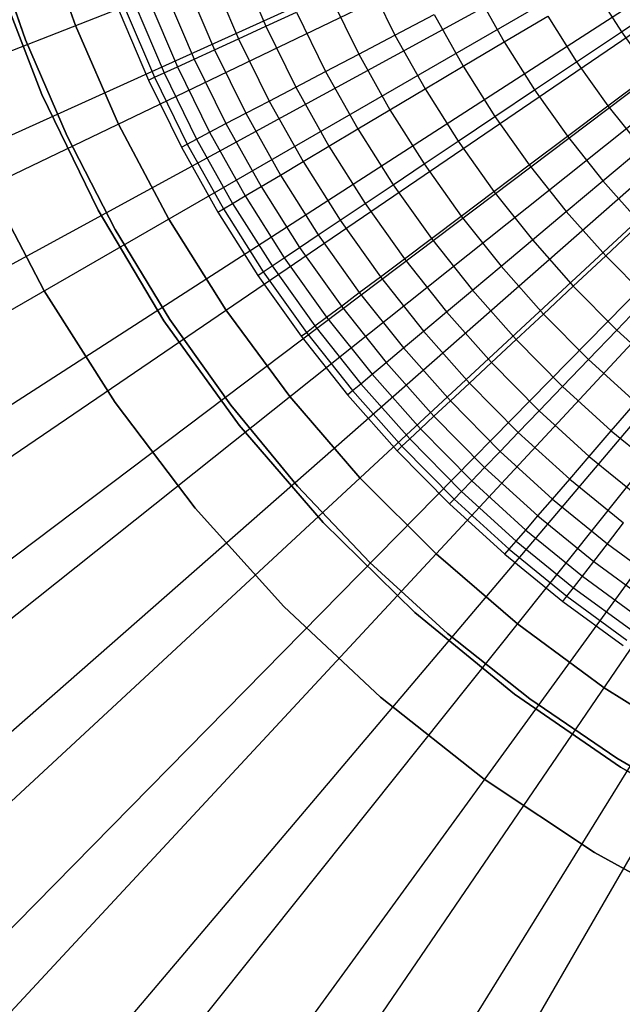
# Model space of a CAD drawing. Extents: x 0.1 to 20.1, y -10 to 10.
# Tile 8 of 127: x 7.7 to 8.7, y -2.6 to -0.9. Entities that reach past the tile are written whole.
import ezdxf

# ---------------------------------------------------------------- set-up
doc = ezdxf.new("R2010")
doc.units = 0
doc.header["$LTSCALE"] = 2.54
doc.layers.get('0').update_dxf_attribs({"linetype": 'CONTINUOUS'})

# ---------------------------------------------------------------- blocks, each defined once
blk = doc.blocks.new('DROPS_COLOR_E_STL')
at = {"color": 0}
for p, q in [((0.8822, -3.6177, 1.7), (9.301, -0.3136, 14.6161)), ((0.8822, -3.6177, 1.7), (9.301, -0.3136, 14.6161)), ((9.2801, -0.3711, 14.6961), (0.9898, -4.1236, 1.7)), ((9.2801, -0.3711, 14.6961), (0.9898, -4.1236, 1.7)), ((1.1783, -4.2965, 1.7), (9.3266, -0.3724, 14.6161)), ((1.1783, -4.2965, 1.7), (9.3266, -0.3724, 14.6161)), ((9.3097, -0.4307, 14.6961), (1.3192, -4.7851, 1.7)), ((9.3097, -0.4307, 14.6961), (1.3192, -4.7851, 1.7)), ((1.5243, -4.9512, 1.7), (9.3566, -0.4292, 14.6161)), ((1.5243, -4.9512, 1.7), (9.3566, -0.4292, 14.6161)), ((9.3437, -0.4878, 14.6961), (1.6966, -5.4205, 1.7)), ((9.3437, -0.4878, 14.6961), (1.6966, -5.4205, 1.7)), ((1.9183, -5.5782, 1.7), (9.3908, -0.4835, 14.6161)), ((1.9183, -5.5782, 1.7), (9.3908, -0.4835, 14.6161)), ((9.3818, -0.5424, 14.6961), (2.1198, -6.0263, 1.7)), ((9.3818, -0.5424, 14.6961), (2.1198, -6.0263, 1.7)), ((2.358, -6.174, 1.7), (9.4289, -0.5352, 14.6161)), ((2.358, -6.174, 1.7), (9.4289, -0.5352, 14.6161)), ((9.4238, -0.5939, 14.6961), (2.5867, -6.5992, 1.7)), ((9.4238, -0.5939, 14.6961), (2.5867, -6.5992, 1.7)), ((2.8411, -6.7353, 1.7), (9.4708, -0.5838, 14.6161)), ((2.8411, -6.7353, 1.7), (9.4708, -0.5838, 14.6161)), ((3.3647, -7.2589, 1.7), (9.5162, -0.6292, 14.6161)), ((3.3647, -7.2589, 1.7), (9.5162, -0.6292, 14.6161)), ((9.4695, -0.6422, 14.6961), (3.0946, -7.1361, 1.7)), ((9.4695, -0.6422, 14.6961), (3.0946, -7.1361, 1.7)), ((3.926, -7.742, 1.7), (9.5648, -0.6711, 14.6161)), ((3.926, -7.742, 1.7), (9.5648, -0.6711, 14.6161)), ((9.5187, -0.6871, 14.6961), (3.6407, -7.634, 1.7)), ((9.5187, -0.6871, 14.6961), (3.6407, -7.634, 1.7)), ((4.5218, -8.1817, 1.7), (9.6165, -0.7092, 14.6161)), ((4.5218, -8.1817, 1.7), (9.6165, -0.7092, 14.6161)), ((9.571, -0.7281, 14.6961), (4.2221, -8.0902, 1.7)), ((9.571, -0.7281, 14.6961), (4.2221, -8.0902, 1.7)), ((5.1488, -8.5757, 1.7), (9.6708, -0.7434, 14.6161)), ((5.1488, -8.5757, 1.7), (9.6708, -0.7434, 14.6161)), ((7.7111, -0.7369, 6.6383), (7.7728, -0.9134, 6.6383)), ((7.7728, -0.9134, 6.7413), (7.7111, -0.7369, 6.7413)), ((7.7111, -0.7369, 6.6383), (7.7728, -0.9134, 6.6383)), ((7.7728, -0.9134, 6.7413), (7.7111, -0.7369, 6.7413)), ((9.6262, -0.7652, 14.6961), (4.8357, -8.5022, 1.7)), ((9.6262, -0.7652, 14.6961), (4.8357, -8.5022, 1.7)), ((7.6257, -0.7655, 164.4), (7.6859, -0.9381, 164.4)), ((7.6859, -0.9381, 164.3), (7.6257, -0.7655, 164.3)), ((7.6257, -0.7655, 164.4), (7.6859, -0.9381, 164.4)), ((7.6859, -0.9381, 164.3), (7.6257, -0.7655, 164.3)), ((8.0575, -0.8061, 7.6948), (8.1037, -0.9146, 7.6948)), ((8.0575, -0.8061, 7.6948), (8.1037, -0.9146, 7.6948)), ((7.7143, -1.0336, 171.7), (7.6343, -0.8247, 171.7)), ((7.6343, -0.8247, 164.1), (7.7143, -1.0336, 164.1)), ((7.6343, -0.8247, 164.1), (7.7143, -1.0336, 164.1)), ((7.7143, -1.0336, 171.7), (7.6343, -0.8247, 171.7)), ((8.0089, -0.8253, 7.5642), (8.0562, -0.9364, 7.5642)), ((8.0089, -0.8253, 7.5642), (8.0562, -0.9364, 7.5642)), ((8.2808, -0.8335, 8.0687), (8.3281, -0.93, 8.0687)), ((8.2808, -0.8335, 8.0687), (8.3281, -0.93, 8.0687)), ((7.9301, -0.8564, 7.2961), (7.9792, -0.9717, 7.2961)), ((7.9301, -0.8564, 7.2961), (7.9792, -0.9717, 7.2961)), ((7.9664, -0.8421, 7.4312), (8.0147, -0.9554, 7.4312)), ((7.9664, -0.8421, 7.4312), (8.0147, -0.9554, 7.4312)), ((8.4696, -0.8557, 8.3), (8.5179, -0.942, 8.3)), ((8.4696, -0.8557, 8.3), (8.5179, -0.942, 8.3)), ((8.6743, -0.8488, 8.5144), (8.7219, -0.9241, 8.5144)), ((8.6743, -0.8488, 8.5144), (8.7219, -0.9241, 8.5144)), ((7.9001, -0.8683, 7.1592), (7.9499, -0.9851, 7.1592)), ((7.9001, -0.8683, 7.1592), (7.9499, -0.9851, 7.1592)), ((8.2161, -0.8631, 7.9473), (8.2652, -0.963, 7.9473)), ((8.2161, -0.8631, 7.9473), (8.2652, -0.963, 7.9473)), ((8.7219, -0.9241, 8.5144), (8.804, -0.8691, 8.6145)), ((8.7219, -0.9241, 8.5144), (8.804, -0.8691, 8.6145)), ((7.8485, -0.8886, 6.7413), (7.8995, -1.0082, 6.7413)), ((7.8485, -0.8886, 6.7413), (7.8995, -1.0082, 6.7413)), ((7.8593, -0.8844, 6.8814), (7.91, -1.0034, 6.8814)), ((7.8593, -0.8844, 6.8814), (7.91, -1.0034, 6.8814)), ((7.8765, -0.8776, 7.0208), (7.9268, -0.9957, 7.0208)), ((7.8765, -0.8776, 7.0208), (7.9268, -0.9957, 7.0208)), ((8.1037, -0.9146, 7.6948), (8.1571, -0.8902, 7.8226)), ((8.1037, -0.9146, 7.6948), (8.1571, -0.8902, 7.8226)), ((8.1571, -0.8902, 7.8226), (8.2076, -0.9932, 7.8226)), ((8.1571, -0.8902, 7.8226), (8.2076, -0.9932, 7.8226)), ((8.3281, -0.93, 8.0687), (8.3963, -0.8942, 8.1863)), ((8.3281, -0.93, 8.0687), (8.3963, -0.8942, 8.1863)), ((8.3963, -0.8942, 8.1863), (8.4468, -0.9843, 8.1863)), ((8.3963, -0.8942, 8.1863), (8.4468, -0.9843, 8.1863)), ((8.5179, -0.942, 8.3), (8.5938, -0.8968, 8.4095)), ((8.5179, -0.942, 8.3), (8.5938, -0.8968, 8.4095)), ((8.5938, -0.8968, 8.4095), (8.6441, -0.9763, 8.4095)), ((8.5938, -0.8968, 8.4095), (8.6441, -0.9763, 8.4095)), ((7.7728, -0.9134, 6.6383), (7.7728, -0.9134, 6.7413)), ((7.7728, -0.9134, 6.6383), (7.8476, -1.0847, 6.6383)), ((7.8476, -1.0847, 6.7413), (7.7728, -0.9134, 6.7413)), ((7.7728, -0.9134, 6.6383), (7.7728, -0.9134, 6.7413)), ((7.7728, -0.9134, 6.6383), (7.8476, -1.0847, 6.6383)), ((7.8476, -1.0847, 6.7413), (7.7728, -0.9134, 6.7413)), ((8.0562, -0.9364, 7.5642), (8.1037, -0.9146, 7.6948)), ((8.0562, -0.9364, 7.5642), (8.1037, -0.9146, 7.6948)), ((8.1037, -0.9146, 7.6948), (8.1557, -1.0205, 7.6948)), ((8.1037, -0.9146, 7.6948), (8.1557, -1.0205, 7.6948)), ((8.6441, -0.9763, 8.4095), (8.7219, -0.9241, 8.5144)), ((8.6441, -0.9763, 8.4095), (8.7219, -0.9241, 8.5144)), ((8.7219, -0.9241, 8.5144), (8.7735, -0.9968, 8.5144)), ((8.7219, -0.9241, 8.5144), (8.7735, -0.9968, 8.5144)), ((7.6859, -0.9381, 164.4), (7.7581, -1.1061, 164.4)), ((7.7581, -1.1061, 164.3), (7.6859, -0.9381, 164.3)), ((7.6859, -0.9381, 164.4), (7.7581, -1.1061, 164.4)), ((7.6859, -0.9381, 164.4), (7.6859, -0.9381, 164.3)), ((7.7581, -1.1061, 164.3), (7.6859, -0.9381, 164.3)), ((7.6859, -0.9381, 164.4), (7.6859, -0.9381, 164.3)), ((8.0147, -0.9554, 7.4312), (8.0562, -0.9364, 7.5642)), ((8.0147, -0.9554, 7.4312), (8.0562, -0.9364, 7.5642)), ((8.0562, -0.9364, 7.5642), (8.1094, -1.0447, 7.5642)), ((8.0562, -0.9364, 7.5642), (8.1094, -1.0447, 7.5642)), ((8.2652, -0.963, 7.9473), (8.3281, -0.93, 8.0687)), ((8.2652, -0.963, 7.9473), (8.3281, -0.93, 8.0687)), ((8.3281, -0.93, 8.0687), (8.3806, -1.0237, 8.0687)), ((8.3281, -0.93, 8.0687), (8.3806, -1.0237, 8.0687)), ((8.4468, -0.9843, 8.1863), (8.5179, -0.942, 8.3)), ((8.4468, -0.9843, 8.1863), (8.5179, -0.942, 8.3)), ((8.5179, -0.942, 8.3), (8.5708, -1.0255, 8.3)), ((8.5179, -0.942, 8.3), (8.5708, -1.0255, 8.3)), ((7.9792, -0.9717, 7.2961), (8.0147, -0.9554, 7.4312)), ((7.9792, -0.9717, 7.2961), (8.0147, -0.9554, 7.4312)), ((8.0147, -0.9554, 7.4312), (8.069, -1.066, 7.4312)), ((8.0147, -0.9554, 7.4312), (8.069, -1.066, 7.4312)), ((7.9499, -0.9851, 7.1592), (7.9792, -0.9717, 7.2961)), ((7.9499, -0.9851, 7.1592), (7.9792, -0.9717, 7.2961)), ((7.9792, -0.9717, 7.2961), (8.0344, -1.0841, 7.2961)), ((7.9792, -0.9717, 7.2961), (8.0344, -1.0841, 7.2961)), ((8.2076, -0.9932, 7.8226), (8.2652, -0.963, 7.9473)), ((8.2076, -0.9932, 7.8226), (8.2652, -0.963, 7.9473)), ((8.2652, -0.963, 7.9473), (8.3195, -1.0601, 7.9473)), ((8.2652, -0.963, 7.9473), (8.3195, -1.0601, 7.9473)), ((8.5708, -1.0255, 8.3), (8.6441, -0.9763, 8.4095)), ((8.5708, -1.0255, 8.3), (8.6441, -0.9763, 8.4095)), ((8.6441, -0.9763, 8.4095), (8.6986, -1.053, 8.4095)), ((8.6441, -0.9763, 8.4095), (8.6986, -1.053, 8.4095)), ((7.9268, -0.9957, 7.0208), (7.9499, -0.9851, 7.1592)), ((7.9268, -0.9957, 7.0208), (7.9499, -0.9851, 7.1592)), ((7.9499, -0.9851, 7.1592), (8.0058, -1.0991, 7.1592)), ((7.9499, -0.9851, 7.1592), (8.0058, -1.0991, 7.1592)), ((8.1557, -1.0205, 7.6948), (8.2076, -0.9932, 7.8226)), ((8.1557, -1.0205, 7.6948), (8.2076, -0.9932, 7.8226)), ((8.2076, -0.9932, 7.8226), (8.2637, -1.0933, 7.8226)), ((8.2076, -0.9932, 7.8226), (8.2637, -1.0933, 7.8226)), ((8.3806, -1.0237, 8.0687), (8.4468, -0.9843, 8.1863)), ((8.3806, -1.0237, 8.0687), (8.4468, -0.9843, 8.1863)), ((8.4468, -0.9843, 8.1863), (8.502, -1.0716, 8.1863)), ((8.4468, -0.9843, 8.1863), (8.502, -1.0716, 8.1863)), ((7.8995, -1.0082, 6.7413), (7.91, -1.0034, 6.8814)), ((7.8995, -1.0082, 6.7413), (7.91, -1.0034, 6.8814)), ((7.8995, -1.0082, 6.7413), (7.9568, -1.1249, 6.7413)), ((7.8995, -1.0082, 6.7413), (7.9568, -1.1249, 6.7413)), ((7.91, -1.0034, 6.8814), (7.9268, -0.9957, 7.0208)), ((7.91, -1.0034, 6.8814), (7.9268, -0.9957, 7.0208)), ((7.91, -1.0034, 6.8814), (7.967, -1.1195, 6.8814)), ((7.91, -1.0034, 6.8814), (7.967, -1.1195, 6.8814)), ((7.9268, -0.9957, 7.0208), (7.9833, -1.1109, 7.0208)), ((7.9268, -0.9957, 7.0208), (7.9833, -1.1109, 7.0208)), ((8.6986, -1.053, 8.4095), (8.7735, -0.9968, 8.5144)), ((8.6986, -1.053, 8.4095), (8.7735, -0.9968, 8.5144)), ((8.1094, -1.0447, 7.5642), (8.1557, -1.0205, 7.6948)), ((8.1094, -1.0447, 7.5642), (8.1557, -1.0205, 7.6948)), ((8.1557, -1.0205, 7.6948), (8.2133, -1.1233, 7.6948)), ((8.1557, -1.0205, 7.6948), (8.2133, -1.1233, 7.6948)), ((8.3195, -1.0601, 7.9473), (8.3806, -1.0237, 8.0687)), ((8.3195, -1.0601, 7.9473), (8.3806, -1.0237, 8.0687)), ((8.3806, -1.0237, 8.0687), (8.438, -1.1145, 8.0687)), ((8.3806, -1.0237, 8.0687), (8.438, -1.1145, 8.0687)), ((8.502, -1.0716, 8.1863), (8.5708, -1.0255, 8.3)), ((8.502, -1.0716, 8.1863), (8.5708, -1.0255, 8.3)), ((8.5708, -1.0255, 8.3), (8.628, -1.1061, 8.3)), ((8.5708, -1.0255, 8.3), (8.628, -1.1061, 8.3)), ((7.812, -1.2349, 171.7), (7.7143, -1.0336, 171.7)), ((7.7143, -1.0336, 164.1), (7.812, -1.2349, 164.1)), ((7.7143, -1.0336, 164.1), (7.812, -1.2349, 164.1)), ((7.7143, -1.0336, 164.1), (7.7143, -1.0336, 171.7)), ((7.812, -1.2349, 171.7), (7.7143, -1.0336, 171.7)), ((7.7143, -1.0336, 164.1), (7.7143, -1.0336, 171.7)), ((8.069, -1.066, 7.4312), (8.1094, -1.0447, 7.5642)), ((8.069, -1.066, 7.4312), (8.1094, -1.0447, 7.5642)), ((8.1094, -1.0447, 7.5642), (8.1684, -1.1501, 7.5642)), ((8.1094, -1.0447, 7.5642), (8.1684, -1.1501, 7.5642)), ((8.2637, -1.0933, 7.8226), (8.3195, -1.0601, 7.9473)), ((8.2637, -1.0933, 7.8226), (8.3195, -1.0601, 7.9473)), ((8.3195, -1.0601, 7.9473), (8.379, -1.1541, 7.9473)), ((8.3195, -1.0601, 7.9473), (8.379, -1.1541, 7.9473)), ((8.628, -1.1061, 8.3), (8.6986, -1.053, 8.4095)), ((8.628, -1.1061, 8.3), (8.6986, -1.053, 8.4095)), ((8.6986, -1.053, 8.4095), (8.7572, -1.1268, 8.4095)), ((8.6986, -1.053, 8.4095), (8.7572, -1.1268, 8.4095)), ((8.0344, -1.0841, 7.2961), (8.069, -1.066, 7.4312)), ((8.0344, -1.0841, 7.2961), (8.069, -1.066, 7.4312)), ((8.069, -1.066, 7.4312), (8.1291, -1.1735, 7.4312)), ((8.069, -1.066, 7.4312), (8.1291, -1.1735, 7.4312)), ((8.438, -1.1145, 8.0687), (8.502, -1.0716, 8.1863)), ((8.438, -1.1145, 8.0687), (8.502, -1.0716, 8.1863)), ((8.502, -1.0716, 8.1863), (8.5618, -1.1559, 8.1863)), ((8.502, -1.0716, 8.1863), (8.5618, -1.1559, 8.1863)), ((7.8476, -1.0847, 6.6383), (7.8476, -1.0847, 6.7413)), ((7.8476, -1.0847, 6.6383), (7.9349, -1.25, 6.6383)), ((7.9349, -1.25, 6.7413), (7.8476, -1.0847, 6.7413)), ((7.8476, -1.0847, 6.6383), (7.8476, -1.0847, 6.7413)), ((7.8476, -1.0847, 6.6383), (7.9349, -1.25, 6.6383)), ((7.9349, -1.25, 6.7413), (7.8476, -1.0847, 6.7413)), ((8.0058, -1.0991, 7.1592), (8.0344, -1.0841, 7.2961)), ((8.0058, -1.0991, 7.1592), (8.0344, -1.0841, 7.2961)), ((8.0344, -1.0841, 7.2961), (8.0956, -1.1934, 7.2961)), ((8.0344, -1.0841, 7.2961), (8.0956, -1.1934, 7.2961)), ((8.2133, -1.1233, 7.6948), (8.2637, -1.0933, 7.8226)), ((8.2133, -1.1233, 7.6948), (8.2637, -1.0933, 7.8226)), ((8.2637, -1.0933, 7.8226), (8.325, -1.1903, 7.8226)), ((8.2637, -1.0933, 7.8226), (8.325, -1.1903, 7.8226)), ((7.7581, -1.1061, 164.4), (7.8419, -1.2685, 164.4)), ((7.8419, -1.2685, 164.3), (7.7581, -1.1061, 164.3)), ((7.7581, -1.1061, 164.4), (7.8419, -1.2685, 164.4)), ((7.7581, -1.1061, 164.4), (7.7581, -1.1061, 164.3)), ((7.8419, -1.2685, 164.3), (7.7581, -1.1061, 164.3)), ((7.7581, -1.1061, 164.4), (7.7581, -1.1061, 164.3)), ((7.967, -1.1195, 6.8814), (7.9833, -1.1109, 7.0208)), ((7.967, -1.1195, 6.8814), (7.9833, -1.1109, 7.0208)), ((7.9833, -1.1109, 7.0208), (8.0058, -1.0991, 7.1592)), ((7.9833, -1.1109, 7.0208), (8.0058, -1.0991, 7.1592)), ((7.9833, -1.1109, 7.0208), (8.046, -1.2229, 7.0208)), ((7.9833, -1.1109, 7.0208), (8.046, -1.2229, 7.0208)), ((8.0058, -1.0991, 7.1592), (8.0679, -1.2099, 7.1592)), ((8.0058, -1.0991, 7.1592), (8.0679, -1.2099, 7.1592)), ((8.5618, -1.1559, 8.1863), (8.628, -1.1061, 8.3)), ((8.5618, -1.1559, 8.1863), (8.628, -1.1061, 8.3)), ((8.628, -1.1061, 8.3), (8.6895, -1.1835, 8.3)), ((8.628, -1.1061, 8.3), (8.6895, -1.1835, 8.3)), ((7.9568, -1.1249, 6.7413), (7.967, -1.1195, 6.8814)), ((7.9568, -1.1249, 6.7413), (7.967, -1.1195, 6.8814)), ((7.9568, -1.1249, 6.7413), (8.0202, -1.2383, 6.7413)), ((7.9568, -1.1249, 6.7413), (8.0202, -1.2383, 6.7413)), ((7.967, -1.1195, 6.8814), (8.0301, -1.2324, 6.8814)), ((7.967, -1.1195, 6.8814), (8.0301, -1.2324, 6.8814)), ((8.1684, -1.1501, 7.5642), (8.2133, -1.1233, 7.6948)), ((8.1684, -1.1501, 7.5642), (8.2133, -1.1233, 7.6948)), ((8.2133, -1.1233, 7.6948), (8.2763, -1.223, 7.6948)), ((8.2133, -1.1233, 7.6948), (8.2763, -1.223, 7.6948)), ((8.379, -1.1541, 7.9473), (8.438, -1.1145, 8.0687)), ((8.379, -1.1541, 7.9473), (8.438, -1.1145, 8.0687)), ((8.438, -1.1145, 8.0687), (8.5002, -1.2021, 8.0687)), ((8.438, -1.1145, 8.0687), (8.5002, -1.2021, 8.0687)), ((8.6895, -1.1835, 8.3), (8.7572, -1.1268, 8.4095)), ((8.6895, -1.1835, 8.3), (8.7572, -1.1268, 8.4095)), ((8.1291, -1.1735, 7.4312), (8.1684, -1.1501, 7.5642)), ((8.1291, -1.1735, 7.4312), (8.1684, -1.1501, 7.5642)), ((8.1684, -1.1501, 7.5642), (8.2329, -1.2521, 7.5642)), ((8.1684, -1.1501, 7.5642), (8.2329, -1.2521, 7.5642)), ((8.325, -1.1903, 7.8226), (8.379, -1.1541, 7.9473)), ((8.325, -1.1903, 7.8226), (8.379, -1.1541, 7.9473)), ((8.379, -1.1541, 7.9473), (8.4434, -1.2449, 7.9473)), ((8.379, -1.1541, 7.9473), (8.4434, -1.2449, 7.9473)), ((8.5002, -1.2021, 8.0687), (8.5618, -1.1559, 8.1863)), ((8.5002, -1.2021, 8.0687), (8.5618, -1.1559, 8.1863)), ((8.5618, -1.1559, 8.1863), (8.6261, -1.2368, 8.1863)), ((8.5618, -1.1559, 8.1863), (8.6261, -1.2368, 8.1863)), ((7.6117, -1.1709, 171.7), (7.7184, -1.375, 171.7)), ((7.7184, -1.375, 164.1), (7.6117, -1.1709, 164.1)), ((7.6117, -1.1709, 171.7), (7.7184, -1.375, 171.7)), ((7.7184, -1.375, 164.1), (7.6117, -1.1709, 164.1)), ((8.0956, -1.1934, 7.2961), (8.1291, -1.1735, 7.4312)), ((8.0956, -1.1934, 7.2961), (8.1291, -1.1735, 7.4312)), ((8.1291, -1.1735, 7.4312), (8.1949, -1.2776, 7.4312)), ((8.1291, -1.1735, 7.4312), (8.1949, -1.2776, 7.4312)), ((8.0679, -1.2099, 7.1592), (8.0956, -1.1934, 7.2961)), ((8.0679, -1.2099, 7.1592), (8.0956, -1.1934, 7.2961)), ((8.0956, -1.1934, 7.2961), (8.1625, -1.2993, 7.2961)), ((8.0956, -1.1934, 7.2961), (8.1625, -1.2993, 7.2961)), ((8.2763, -1.223, 7.6948), (8.325, -1.1903, 7.8226)), ((8.2763, -1.223, 7.6948), (8.325, -1.1903, 7.8226)), ((8.325, -1.1903, 7.8226), (8.3915, -1.2839, 7.8226)), ((8.325, -1.1903, 7.8226), (8.3915, -1.2839, 7.8226)), ((8.6261, -1.2368, 8.1863), (8.6895, -1.1835, 8.3)), ((8.6261, -1.2368, 8.1863), (8.6895, -1.1835, 8.3)), ((8.6895, -1.1835, 8.3), (8.7551, -1.2575, 8.3)), ((8.6895, -1.1835, 8.3), (8.7551, -1.2575, 8.3)), ((8.046, -1.2229, 7.0208), (8.0679, -1.2099, 7.1592)), ((8.046, -1.2229, 7.0208), (8.0679, -1.2099, 7.1592)), ((8.0679, -1.2099, 7.1592), (8.1357, -1.3173, 7.1592)), ((8.0679, -1.2099, 7.1592), (8.1357, -1.3173, 7.1592)), ((8.4434, -1.2449, 7.9473), (8.5002, -1.2021, 8.0687)), ((8.4434, -1.2449, 7.9473), (8.5002, -1.2021, 8.0687)), ((8.5002, -1.2021, 8.0687), (8.5671, -1.2863, 8.0687)), ((8.5002, -1.2021, 8.0687), (8.5671, -1.2863, 8.0687)), ((8.0202, -1.2383, 6.7413), (8.0301, -1.2324, 6.8814)), ((8.0202, -1.2383, 6.7413), (8.0301, -1.2324, 6.8814)), ((8.0301, -1.2324, 6.8814), (8.046, -1.2229, 7.0208)), ((8.0301, -1.2324, 6.8814), (8.046, -1.2229, 7.0208)), ((8.0301, -1.2324, 6.8814), (8.0993, -1.3417, 6.8814)), ((8.0301, -1.2324, 6.8814), (8.0993, -1.3417, 6.8814)), ((8.046, -1.2229, 7.0208), (8.1146, -1.3314, 7.0208)), ((8.046, -1.2229, 7.0208), (8.1146, -1.3314, 7.0208)), ((8.2329, -1.2521, 7.5642), (8.2763, -1.223, 7.6948)), ((8.2329, -1.2521, 7.5642), (8.2763, -1.223, 7.6948)), ((8.2763, -1.223, 7.6948), (8.3446, -1.3191, 7.6948)), ((8.2763, -1.223, 7.6948), (8.3446, -1.3191, 7.6948)), ((7.9266, -1.427, 171.7), (7.812, -1.2349, 171.7)), ((7.812, -1.2349, 164.1), (7.9266, -1.427, 164.1)), ((7.812, -1.2349, 164.1), (7.9266, -1.427, 164.1)), ((7.812, -1.2349, 164.1), (7.812, -1.2349, 171.7)), ((7.9266, -1.427, 171.7), (7.812, -1.2349, 171.7)), ((7.812, -1.2349, 164.1), (7.812, -1.2349, 171.7)), ((7.9349, -1.25, 6.6383), (7.9349, -1.25, 6.7413)), ((7.9349, -1.25, 6.6383), (8.0344, -1.4083, 6.6383)), ((8.0344, -1.4083, 6.7413), (7.9349, -1.25, 6.7413)), ((7.9349, -1.25, 6.6383), (7.9349, -1.25, 6.7413)), ((7.9349, -1.25, 6.6383), (8.0344, -1.4083, 6.6383)), ((8.0344, -1.4083, 6.7413), (7.9349, -1.25, 6.7413)), ((8.0202, -1.2383, 6.7413), (8.0897, -1.3481, 6.7413)), ((8.0202, -1.2383, 6.7413), (8.0897, -1.3481, 6.7413)), ((8.3915, -1.2839, 7.8226), (8.4434, -1.2449, 7.9473)), ((8.3915, -1.2839, 7.8226), (8.4434, -1.2449, 7.9473)), ((8.4434, -1.2449, 7.9473), (8.5126, -1.332, 7.9473)), ((8.4434, -1.2449, 7.9473), (8.5126, -1.332, 7.9473)), ((8.5671, -1.2863, 8.0687), (8.6261, -1.2368, 8.1863)), ((8.5671, -1.2863, 8.0687), (8.6261, -1.2368, 8.1863)), ((8.6261, -1.2368, 8.1863), (8.6946, -1.3141, 8.1863)), ((8.6261, -1.2368, 8.1863), (8.6946, -1.3141, 8.1863)), ((8.1949, -1.2776, 7.4312), (8.2329, -1.2521, 7.5642)), ((8.1949, -1.2776, 7.4312), (8.2329, -1.2521, 7.5642)), ((8.2329, -1.2521, 7.5642), (8.3028, -1.3505, 7.5642)), ((8.2329, -1.2521, 7.5642), (8.3028, -1.3505, 7.5642)), ((8.6946, -1.3141, 8.1863), (8.7551, -1.2575, 8.3)), ((8.6946, -1.3141, 8.1863), (8.7551, -1.2575, 8.3)), ((7.8419, -1.2685, 164.4), (7.937, -1.4246, 164.4)), ((7.937, -1.4246, 164.3), (7.8419, -1.2685, 164.3)), ((7.8419, -1.2685, 164.4), (7.937, -1.4246, 164.4)), ((7.8419, -1.2685, 164.4), (7.8419, -1.2685, 164.3)), ((7.937, -1.4246, 164.3), (7.8419, -1.2685, 164.3)), ((7.8419, -1.2685, 164.4), (7.8419, -1.2685, 164.3)), ((8.1625, -1.2993, 7.2961), (8.1949, -1.2776, 7.4312)), ((8.1625, -1.2993, 7.2961), (8.1949, -1.2776, 7.4312)), ((8.1949, -1.2776, 7.4312), (8.2662, -1.378, 7.4312)), ((8.1949, -1.2776, 7.4312), (8.2662, -1.378, 7.4312)), ((8.3446, -1.3191, 7.6948), (8.3915, -1.2839, 7.8226)), ((8.3446, -1.3191, 7.6948), (8.3915, -1.2839, 7.8226)), ((8.3915, -1.2839, 7.8226), (8.4628, -1.3737, 7.8226)), ((8.3915, -1.2839, 7.8226), (8.4628, -1.3737, 7.8226)), ((8.1357, -1.3173, 7.1592), (8.1625, -1.2993, 7.2961)), ((8.1357, -1.3173, 7.1592), (8.1625, -1.2993, 7.2961)), ((8.1625, -1.2993, 7.2961), (8.2351, -1.4014, 7.2961)), ((8.1625, -1.2993, 7.2961), (8.2351, -1.4014, 7.2961)), ((8.5126, -1.332, 7.9473), (8.5671, -1.2863, 8.0687)), ((8.5126, -1.332, 7.9473), (8.5671, -1.2863, 8.0687)), ((8.5671, -1.2863, 8.0687), (8.6383, -1.3667, 8.0687)), ((8.5671, -1.2863, 8.0687), (8.6383, -1.3667, 8.0687)), ((8.1146, -1.3314, 7.0208), (8.1357, -1.3173, 7.1592)), ((8.1146, -1.3314, 7.0208), (8.1357, -1.3173, 7.1592)), ((8.1357, -1.3173, 7.1592), (8.2093, -1.4208, 7.1592)), ((8.1357, -1.3173, 7.1592), (8.2093, -1.4208, 7.1592)), ((8.6383, -1.3667, 8.0687), (8.6946, -1.3141, 8.1863)), ((8.6383, -1.3667, 8.0687), (8.6946, -1.3141, 8.1863)), ((8.6946, -1.3141, 8.1863), (8.7672, -1.3876, 8.1863)), ((8.6946, -1.3141, 8.1863), (8.7672, -1.3876, 8.1863)), ((8.0993, -1.3417, 6.8814), (8.1146, -1.3314, 7.0208)), ((8.0993, -1.3417, 6.8814), (8.1146, -1.3314, 7.0208)), ((8.1146, -1.3314, 7.0208), (8.189, -1.4361, 7.0208)), ((8.1146, -1.3314, 7.0208), (8.189, -1.4361, 7.0208)), ((8.3028, -1.3505, 7.5642), (8.3446, -1.3191, 7.6948)), ((8.3028, -1.3505, 7.5642), (8.3446, -1.3191, 7.6948)), ((8.3446, -1.3191, 7.6948), (8.4179, -1.4115, 7.6948)), ((8.3446, -1.3191, 7.6948), (8.4179, -1.4115, 7.6948)), ((8.4628, -1.3737, 7.8226), (8.5126, -1.332, 7.9473)), ((8.4628, -1.3737, 7.8226), (8.5126, -1.332, 7.9473)), ((8.5126, -1.332, 7.9473), (8.5864, -1.4153, 7.9473)), ((8.5126, -1.332, 7.9473), (8.5864, -1.4153, 7.9473)), ((8.0897, -1.3481, 6.7413), (8.0993, -1.3417, 6.8814)), ((8.0897, -1.3481, 6.7413), (8.0993, -1.3417, 6.8814)), ((8.0897, -1.3481, 6.7413), (8.1649, -1.4541, 6.7413)), ((8.0897, -1.3481, 6.7413), (8.1649, -1.4541, 6.7413)), ((8.0993, -1.3417, 6.8814), (8.1742, -1.4472, 6.8814)), ((8.0993, -1.3417, 6.8814), (8.1742, -1.4472, 6.8814)), ((8.2662, -1.378, 7.4312), (8.3028, -1.3505, 7.5642)), ((8.2662, -1.378, 7.4312), (8.3028, -1.3505, 7.5642)), ((8.3028, -1.3505, 7.5642), (8.3779, -1.445, 7.5642)), ((8.3028, -1.3505, 7.5642), (8.3779, -1.445, 7.5642)), ((8.5864, -1.4153, 7.9473), (8.6383, -1.3667, 8.0687)), ((8.5864, -1.4153, 7.9473), (8.6383, -1.3667, 8.0687)), ((8.6383, -1.3667, 8.0687), (8.7138, -1.4432, 8.0687)), ((8.6383, -1.3667, 8.0687), (8.7138, -1.4432, 8.0687)), ((7.7184, -1.375, 171.7), (7.8418, -1.5695, 171.7)), ((7.8418, -1.5695, 164.1), (7.7184, -1.375, 164.1)), ((7.7184, -1.375, 171.7), (7.8418, -1.5695, 171.7)), ((7.7184, -1.375, 171.7), (7.7184, -1.375, 164.1)), ((7.8418, -1.5695, 164.1), (7.7184, -1.375, 164.1)), ((7.7184, -1.375, 171.7), (7.7184, -1.375, 164.1)), ((8.2351, -1.4014, 7.2961), (8.2662, -1.378, 7.4312)), ((8.2351, -1.4014, 7.2961), (8.2662, -1.378, 7.4312)), ((8.2662, -1.378, 7.4312), (8.3429, -1.4744, 7.4312)), ((8.2662, -1.378, 7.4312), (8.3429, -1.4744, 7.4312)), ((8.4179, -1.4115, 7.6948), (8.4628, -1.3737, 7.8226)), ((8.4179, -1.4115, 7.6948), (8.4628, -1.3737, 7.8226)), ((8.4628, -1.3737, 7.8226), (8.5389, -1.4596, 7.8226)), ((8.4628, -1.3737, 7.8226), (8.5389, -1.4596, 7.8226)), ((8.2093, -1.4208, 7.1592), (8.2351, -1.4014, 7.2961)), ((8.2093, -1.4208, 7.1592), (8.2351, -1.4014, 7.2961)), ((8.2351, -1.4014, 7.2961), (8.313, -1.4995, 7.2961)), ((8.2351, -1.4014, 7.2961), (8.313, -1.4995, 7.2961)), ((8.7138, -1.4432, 8.0687), (8.7672, -1.3876, 8.1863)), ((8.7138, -1.4432, 8.0687), (8.7672, -1.3876, 8.1863)), ((8.0344, -1.4083, 6.6383), (8.0344, -1.4083, 6.7413)), ((8.0344, -1.4083, 6.6383), (8.1454, -1.5587, 6.6383)), ((8.1454, -1.5587, 6.7413), (8.0344, -1.4083, 6.7413)), ((8.0344, -1.4083, 6.6383), (8.0344, -1.4083, 6.7413)), ((8.0344, -1.4083, 6.6383), (8.1454, -1.5587, 6.6383)), ((8.1454, -1.5587, 6.7413), (8.0344, -1.4083, 6.7413)), ((8.189, -1.4361, 7.0208), (8.2093, -1.4208, 7.1592)), ((8.189, -1.4361, 7.0208), (8.2093, -1.4208, 7.1592)), ((8.2093, -1.4208, 7.1592), (8.2883, -1.5202, 7.1592)), ((8.2093, -1.4208, 7.1592), (8.2883, -1.5202, 7.1592)), ((8.3779, -1.445, 7.5642), (8.4179, -1.4115, 7.6948)), ((8.3779, -1.445, 7.5642), (8.4179, -1.4115, 7.6948)), ((8.4179, -1.4115, 7.6948), (8.4961, -1.4997, 7.6948)), ((8.4179, -1.4115, 7.6948), (8.4961, -1.4997, 7.6948)), ((8.5389, -1.4596, 7.8226), (8.5864, -1.4153, 7.9473)), ((8.5389, -1.4596, 7.8226), (8.5864, -1.4153, 7.9473)), ((8.5864, -1.4153, 7.9473), (8.6645, -1.4945, 7.9473)), ((8.5864, -1.4153, 7.9473), (8.6645, -1.4945, 7.9473)), ((8.0573, -1.6085, 171.7), (7.9266, -1.427, 171.7)), ((7.9266, -1.427, 164.1), (8.0573, -1.6085, 164.1)), ((7.9266, -1.427, 164.1), (8.0573, -1.6085, 164.1)), ((7.9266, -1.427, 164.1), (7.9266, -1.427, 171.7)), ((8.0573, -1.6085, 171.7), (7.9266, -1.427, 171.7)), ((7.9266, -1.427, 164.1), (7.9266, -1.427, 171.7)), ((7.937, -1.4246, 164.4), (8.0429, -1.5737, 164.4)), ((8.0429, -1.5737, 164.3), (7.937, -1.4246, 164.3)), ((7.937, -1.4246, 164.4), (8.0429, -1.5737, 164.4)), ((7.937, -1.4246, 164.4), (7.937, -1.4246, 164.3)), ((8.0429, -1.5737, 164.3), (7.937, -1.4246, 164.3)), ((7.937, -1.4246, 164.4), (7.937, -1.4246, 164.3)), ((8.1742, -1.4472, 6.8814), (8.189, -1.4361, 7.0208)), ((8.1742, -1.4472, 6.8814), (8.189, -1.4361, 7.0208)), ((8.189, -1.4361, 7.0208), (8.2688, -1.5366, 7.0208)), ((8.189, -1.4361, 7.0208), (8.2688, -1.5366, 7.0208)), ((8.1649, -1.4541, 6.7413), (8.1742, -1.4472, 6.8814)), ((8.1649, -1.4541, 6.7413), (8.1742, -1.4472, 6.8814)), ((8.1649, -1.4541, 6.7413), (8.2458, -1.5559, 6.7413)), ((8.1649, -1.4541, 6.7413), (8.2458, -1.5559, 6.7413)), ((8.1742, -1.4472, 6.8814), (8.2546, -1.5485, 6.8814)), ((8.1742, -1.4472, 6.8814), (8.2546, -1.5485, 6.8814)), ((8.3429, -1.4744, 7.4312), (8.3779, -1.445, 7.5642)), ((8.3429, -1.4744, 7.4312), (8.3779, -1.445, 7.5642)), ((8.3779, -1.445, 7.5642), (8.4579, -1.5354, 7.5642)), ((8.3779, -1.445, 7.5642), (8.4579, -1.5354, 7.5642)), ((8.6645, -1.4945, 7.9473), (8.7138, -1.4432, 8.0687)), ((8.6645, -1.4945, 7.9473), (8.7138, -1.4432, 8.0687)), ((8.7138, -1.4432, 8.0687), (8.7933, -1.5155, 8.0687)), ((8.7138, -1.4432, 8.0687), (8.7933, -1.5155, 8.0687)), ((8.4961, -1.4997, 7.6948), (8.5389, -1.4596, 7.8226)), ((8.4961, -1.4997, 7.6948), (8.5389, -1.4596, 7.8226)), ((8.5389, -1.4596, 7.8226), (8.6195, -1.5413, 7.8226)), ((8.5389, -1.4596, 7.8226), (8.6195, -1.5413, 7.8226)), ((8.313, -1.4995, 7.2961), (8.3429, -1.4744, 7.4312)), ((8.313, -1.4995, 7.2961), (8.3429, -1.4744, 7.4312)), ((8.3429, -1.4744, 7.4312), (8.4245, -1.5666, 7.4312)), ((8.3429, -1.4744, 7.4312), (8.4245, -1.5666, 7.4312)), ((8.2883, -1.5202, 7.1592), (8.313, -1.4995, 7.2961)), ((8.2883, -1.5202, 7.1592), (8.313, -1.4995, 7.2961)), ((8.313, -1.4995, 7.2961), (8.396, -1.5933, 7.2961)), ((8.313, -1.4995, 7.2961), (8.396, -1.5933, 7.2961)), ((8.4579, -1.5354, 7.5642), (8.4961, -1.4997, 7.6948)), ((8.4579, -1.5354, 7.5642), (8.4961, -1.4997, 7.6948)), ((8.4961, -1.4997, 7.6948), (8.5789, -1.5836, 7.6948)), ((8.4961, -1.4997, 7.6948), (8.5789, -1.5836, 7.6948)), ((8.6195, -1.5413, 7.8226), (8.6645, -1.4945, 7.9473)), ((8.6195, -1.5413, 7.8226), (8.6645, -1.4945, 7.9473)), ((8.6645, -1.4945, 7.9473), (8.7468, -1.5694, 7.9473)), ((8.6645, -1.4945, 7.9473), (8.7468, -1.5694, 7.9473)), ((8.2688, -1.5366, 7.0208), (8.2883, -1.5202, 7.1592)), ((8.2688, -1.5366, 7.0208), (8.2883, -1.5202, 7.1592)), ((8.2883, -1.5202, 7.1592), (8.3725, -1.6153, 7.1592)), ((8.2883, -1.5202, 7.1592), (8.3725, -1.6153, 7.1592)), ((8.2546, -1.5485, 6.8814), (8.2688, -1.5366, 7.0208)), ((8.2546, -1.5485, 6.8814), (8.2688, -1.5366, 7.0208)), ((8.2688, -1.5366, 7.0208), (8.3539, -1.6326, 7.0208)), ((8.2688, -1.5366, 7.0208), (8.3539, -1.6326, 7.0208)), ((8.4245, -1.5666, 7.4312), (8.4579, -1.5354, 7.5642)), ((8.4245, -1.5666, 7.4312), (8.4579, -1.5354, 7.5642)), ((8.4579, -1.5354, 7.5642), (8.5427, -1.6213, 7.5642)), ((8.4579, -1.5354, 7.5642), (8.5427, -1.6213, 7.5642)), ((8.5789, -1.5836, 7.6948), (8.6195, -1.5413, 7.8226)), ((8.5789, -1.5836, 7.6948), (8.6195, -1.5413, 7.8226)), ((8.6195, -1.5413, 7.8226), (8.7044, -1.6186, 7.8226)), ((8.6195, -1.5413, 7.8226), (8.7044, -1.6186, 7.8226)), ((8.1454, -1.5587, 6.6383), (8.1454, -1.5587, 6.7413)), ((8.1454, -1.5587, 6.6383), (8.2674, -1.7004, 6.6383)), ((8.2674, -1.7004, 6.7413), (8.1454, -1.5587, 6.7413)), ((8.1454, -1.5587, 6.6383), (8.1454, -1.5587, 6.7413)), ((8.1454, -1.5587, 6.6383), (8.2674, -1.7004, 6.6383)), ((8.2674, -1.7004, 6.7413), (8.1454, -1.5587, 6.7413)), ((8.2458, -1.5559, 6.7413), (8.2546, -1.5485, 6.8814)), ((8.2458, -1.5559, 6.7413), (8.2546, -1.5485, 6.8814)), ((8.2458, -1.5559, 6.7413), (8.332, -1.6532, 6.7413)), ((8.2458, -1.5559, 6.7413), (8.332, -1.6532, 6.7413)), ((8.2546, -1.5485, 6.8814), (8.3404, -1.6453, 6.8814)), ((8.2546, -1.5485, 6.8814), (8.3404, -1.6453, 6.8814)), ((7.8418, -1.5695, 171.7), (7.9811, -1.7529, 171.7)), ((7.9811, -1.7529, 164.1), (7.8418, -1.5695, 164.1)), ((7.8418, -1.5695, 171.7), (7.9811, -1.7529, 171.7)), ((7.8418, -1.5695, 171.7), (7.8418, -1.5695, 164.1)), ((7.9811, -1.7529, 164.1), (7.8418, -1.5695, 164.1)), ((7.8418, -1.5695, 171.7), (7.8418, -1.5695, 164.1)), ((8.0429, -1.5737, 164.4), (8.159, -1.7149, 164.4)), ((8.159, -1.7149, 164.3), (8.0429, -1.5737, 164.3)), ((8.0429, -1.5737, 164.4), (8.159, -1.7149, 164.4)), ((8.0429, -1.5737, 164.4), (8.0429, -1.5737, 164.3)), ((8.159, -1.7149, 164.3), (8.0429, -1.5737, 164.3)), ((8.0429, -1.5737, 164.4), (8.0429, -1.5737, 164.3)), ((8.396, -1.5933, 7.2961), (8.4245, -1.5666, 7.4312)), ((8.396, -1.5933, 7.2961), (8.4245, -1.5666, 7.4312)), ((8.4245, -1.5666, 7.4312), (8.511, -1.6543, 7.4312)), ((8.4245, -1.5666, 7.4312), (8.511, -1.6543, 7.4312)), ((8.7044, -1.6186, 7.8226), (8.7468, -1.5694, 7.9473)), ((8.7044, -1.6186, 7.8226), (8.7468, -1.5694, 7.9473)), ((8.5427, -1.6213, 7.5642), (8.5789, -1.5836, 7.6948)), ((8.5427, -1.6213, 7.5642), (8.5789, -1.5836, 7.6948)), ((8.5789, -1.5836, 7.6948), (8.6661, -1.663, 7.6948)), ((8.5789, -1.5836, 7.6948), (8.6661, -1.663, 7.6948)), ((8.2032, -1.7782, 171.7), (8.0573, -1.6085, 171.7)), ((8.0573, -1.6085, 164.1), (8.2032, -1.7782, 164.1)), ((8.0573, -1.6085, 164.1), (8.2032, -1.7782, 164.1)), ((8.0573, -1.6085, 164.1), (8.0573, -1.6085, 171.7)), ((8.2032, -1.7782, 171.7), (8.0573, -1.6085, 171.7)), ((8.0573, -1.6085, 164.1), (8.0573, -1.6085, 171.7)), ((8.3725, -1.6153, 7.1592), (8.396, -1.5933, 7.2961)), ((8.3725, -1.6153, 7.1592), (8.396, -1.5933, 7.2961)), ((8.396, -1.5933, 7.2961), (8.484, -1.6824, 7.2961)), ((8.396, -1.5933, 7.2961), (8.484, -1.6824, 7.2961)), ((8.3539, -1.6326, 7.0208), (8.3725, -1.6153, 7.1592)), ((8.3539, -1.6326, 7.0208), (8.3725, -1.6153, 7.1592)), ((8.3725, -1.6153, 7.1592), (8.4617, -1.7057, 7.1592)), ((8.3725, -1.6153, 7.1592), (8.4617, -1.7057, 7.1592)), ((8.511, -1.6543, 7.4312), (8.5427, -1.6213, 7.5642)), ((8.511, -1.6543, 7.4312), (8.5427, -1.6213, 7.5642)), ((8.5427, -1.6213, 7.5642), (8.632, -1.7026, 7.5642)), ((8.5427, -1.6213, 7.5642), (8.632, -1.7026, 7.5642)), ((8.6661, -1.663, 7.6948), (8.7044, -1.6186, 7.8226)), ((8.6661, -1.663, 7.6948), (8.7044, -1.6186, 7.8226)), ((8.7044, -1.6186, 7.8226), (8.7933, -1.6911, 7.8226)), ((8.7044, -1.6186, 7.8226), (8.7933, -1.6911, 7.8226)), ((8.3404, -1.6453, 6.8814), (8.3539, -1.6326, 7.0208)), ((8.3404, -1.6453, 6.8814), (8.3539, -1.6326, 7.0208)), ((8.3539, -1.6326, 7.0208), (8.4441, -1.724, 7.0208)), ((8.3539, -1.6326, 7.0208), (8.4441, -1.724, 7.0208)), ((8.332, -1.6532, 6.7413), (8.3404, -1.6453, 6.8814)), ((8.332, -1.6532, 6.7413), (8.3404, -1.6453, 6.8814)), ((8.332, -1.6532, 6.7413), (8.4233, -1.7457, 6.7413)), ((8.332, -1.6532, 6.7413), (8.4233, -1.7457, 6.7413)), ((8.3404, -1.6453, 6.8814), (8.4313, -1.7373, 6.8814)), ((8.3404, -1.6453, 6.8814), (8.4313, -1.7373, 6.8814)), ((8.484, -1.6824, 7.2961), (8.511, -1.6543, 7.4312)), ((8.484, -1.6824, 7.2961), (8.511, -1.6543, 7.4312)), ((8.511, -1.6543, 7.4312), (8.6021, -1.7372, 7.4312)), ((8.511, -1.6543, 7.4312), (8.6021, -1.7372, 7.4312)), ((8.632, -1.7026, 7.5642), (8.6661, -1.663, 7.6948)), ((8.632, -1.7026, 7.5642), (8.6661, -1.663, 7.6948)), ((8.6661, -1.663, 7.6948), (8.7574, -1.7376, 7.6948)), ((8.6661, -1.663, 7.6948), (8.7574, -1.7376, 7.6948)), ((8.4617, -1.7057, 7.1592), (8.484, -1.6824, 7.2961)), ((8.4617, -1.7057, 7.1592), (8.484, -1.6824, 7.2961)), ((8.484, -1.6824, 7.2961), (8.5766, -1.7667, 7.2961)), ((8.484, -1.6824, 7.2961), (8.5766, -1.7667, 7.2961)), ((8.2674, -1.7004, 6.6383), (8.2674, -1.7004, 6.7413)), ((8.2674, -1.7004, 6.6383), (8.3996, -1.8326, 6.6383)), ((8.3996, -1.8326, 6.7413), (8.2674, -1.7004, 6.7413)), ((8.2674, -1.7004, 6.6383), (8.2674, -1.7004, 6.7413)), ((8.2674, -1.7004, 6.6383), (8.3996, -1.8326, 6.6383)), ((8.3996, -1.8326, 6.7413), (8.2674, -1.7004, 6.7413)), ((8.4441, -1.724, 7.0208), (8.4617, -1.7057, 7.1592)), ((8.4441, -1.724, 7.0208), (8.4617, -1.7057, 7.1592)), ((8.4617, -1.7057, 7.1592), (8.5556, -1.7912, 7.1592)), ((8.4617, -1.7057, 7.1592), (8.5556, -1.7912, 7.1592)), ((8.6021, -1.7372, 7.4312), (8.632, -1.7026, 7.5642)), ((8.6021, -1.7372, 7.4312), (8.632, -1.7026, 7.5642)), ((8.632, -1.7026, 7.5642), (8.7255, -1.7789, 7.5642)), ((8.632, -1.7026, 7.5642), (8.7255, -1.7789, 7.5642)), ((8.159, -1.7149, 164.4), (8.2848, -1.8475, 164.4)), ((8.2848, -1.8475, 164.3), (8.159, -1.7149, 164.3)), ((8.159, -1.7149, 164.4), (8.2848, -1.8475, 164.4)), ((8.159, -1.7149, 164.4), (8.159, -1.7149, 164.3)), ((8.2848, -1.8475, 164.3), (8.159, -1.7149, 164.3)), ((8.159, -1.7149, 164.4), (8.159, -1.7149, 164.3)), ((8.4313, -1.7373, 6.8814), (8.4441, -1.724, 7.0208)), ((8.4313, -1.7373, 6.8814), (8.4441, -1.724, 7.0208)), ((8.4441, -1.724, 7.0208), (8.539, -1.8104, 7.0208)), ((8.4441, -1.724, 7.0208), (8.539, -1.8104, 7.0208)), ((8.4233, -1.7457, 6.7413), (8.4313, -1.7373, 6.8814)), ((8.4233, -1.7457, 6.7413), (8.4313, -1.7373, 6.8814)), ((8.4233, -1.7457, 6.7413), (8.5194, -1.8332, 6.7413)), ((8.4233, -1.7457, 6.7413), (8.5194, -1.8332, 6.7413)), ((8.4313, -1.7373, 6.8814), (8.5269, -1.8244, 6.8814)), ((8.4313, -1.7373, 6.8814), (8.5269, -1.8244, 6.8814)), ((8.5766, -1.7667, 7.2961), (8.6021, -1.7372, 7.4312)), ((8.5766, -1.7667, 7.2961), (8.6021, -1.7372, 7.4312)), ((8.6021, -1.7372, 7.4312), (8.6975, -1.8151, 7.4312)), ((8.6021, -1.7372, 7.4312), (8.6975, -1.8151, 7.4312)), ((7.9811, -1.7529, 171.7), (8.1352, -1.9241, 171.7)), ((8.1352, -1.9241, 164.1), (7.9811, -1.7529, 164.1)), ((7.9811, -1.7529, 171.7), (8.1352, -1.9241, 171.7)), ((7.9811, -1.7529, 171.7), (7.9811, -1.7529, 164.1)), ((8.1352, -1.9241, 164.1), (7.9811, -1.7529, 164.1)), ((7.9811, -1.7529, 171.7), (7.9811, -1.7529, 164.1)), ((8.363, -1.9347, 171.7), (8.2032, -1.7782, 171.7)), ((8.2032, -1.7782, 164.1), (8.363, -1.9347, 164.1)), ((8.2032, -1.7782, 164.1), (8.363, -1.9347, 164.1)), ((8.2032, -1.7782, 164.1), (8.2032, -1.7782, 171.7)), ((8.363, -1.9347, 171.7), (8.2032, -1.7782, 171.7)), ((8.2032, -1.7782, 164.1), (8.2032, -1.7782, 171.7)), ((8.5556, -1.7912, 7.1592), (8.5766, -1.7667, 7.2961)), ((8.5556, -1.7912, 7.1592), (8.5766, -1.7667, 7.2961)), ((8.5766, -1.7667, 7.2961), (8.6737, -1.846, 7.2961)), ((8.5766, -1.7667, 7.2961), (8.6737, -1.846, 7.2961)), ((8.6975, -1.8151, 7.4312), (8.7255, -1.7789, 7.5642)), ((8.6975, -1.8151, 7.4312), (8.7255, -1.7789, 7.5642)), ((8.539, -1.8104, 7.0208), (8.5556, -1.7912, 7.1592)), ((8.539, -1.8104, 7.0208), (8.5556, -1.7912, 7.1592)), ((8.5556, -1.7912, 7.1592), (8.654, -1.8715, 7.1592)), ((8.5556, -1.7912, 7.1592), (8.654, -1.8715, 7.1592)), ((8.5269, -1.8244, 6.8814), (8.539, -1.8104, 7.0208)), ((8.5269, -1.8244, 6.8814), (8.539, -1.8104, 7.0208)), ((8.539, -1.8104, 7.0208), (8.6384, -1.8916, 7.0208)), ((8.539, -1.8104, 7.0208), (8.6384, -1.8916, 7.0208)), ((8.6737, -1.846, 7.2961), (8.6975, -1.8151, 7.4312)), ((8.6737, -1.846, 7.2961), (8.6975, -1.8151, 7.4312)), ((8.6975, -1.8151, 7.4312), (8.797, -1.8877, 7.4312)), ((8.6975, -1.8151, 7.4312), (8.797, -1.8877, 7.4312)), ((8.3996, -1.8326, 6.6383), (8.3996, -1.8326, 6.7413)), ((8.3996, -1.8326, 6.6383), (8.5413, -1.9546, 6.6383)), ((8.5413, -1.9546, 6.7413), (8.3996, -1.8326, 6.7413)), ((8.3996, -1.8326, 6.6383), (8.3996, -1.8326, 6.7413)), ((8.3996, -1.8326, 6.6383), (8.5413, -1.9546, 6.6383)), ((8.5413, -1.9546, 6.7413), (8.3996, -1.8326, 6.7413)), ((8.5194, -1.8332, 6.7413), (8.5269, -1.8244, 6.8814)), ((8.5194, -1.8332, 6.7413), (8.5269, -1.8244, 6.8814)), ((8.5269, -1.8244, 6.8814), (8.6271, -1.9062, 6.8814)), ((8.5269, -1.8244, 6.8814), (8.6271, -1.9062, 6.8814)), ((8.2848, -1.8475, 164.4), (8.4197, -1.9709, 164.4)), ((8.4197, -1.9709, 164.3), (8.2848, -1.8475, 164.3)), ((8.2848, -1.8475, 164.4), (8.4197, -1.9709, 164.4)), ((8.2848, -1.8475, 164.4), (8.2848, -1.8475, 164.3)), ((8.4197, -1.9709, 164.3), (8.2848, -1.8475, 164.3)), ((8.2848, -1.8475, 164.4), (8.2848, -1.8475, 164.3)), ((8.5194, -1.8332, 6.7413), (8.6201, -1.9154, 6.7413)), ((8.5194, -1.8332, 6.7413), (8.6201, -1.9154, 6.7413)), ((8.654, -1.8715, 7.1592), (8.6737, -1.846, 7.2961)), ((8.654, -1.8715, 7.1592), (8.6737, -1.846, 7.2961)), ((8.6737, -1.846, 7.2961), (8.7748, -1.9199, 7.2961)), ((8.6737, -1.846, 7.2961), (8.7748, -1.9199, 7.2961)), ((8.6384, -1.8916, 7.0208), (8.654, -1.8715, 7.1592)), ((8.6384, -1.8916, 7.0208), (8.654, -1.8715, 7.1592)), ((8.654, -1.8715, 7.1592), (8.7565, -1.9464, 7.1592)), ((8.654, -1.8715, 7.1592), (8.7565, -1.9464, 7.1592)), ((8.6271, -1.9062, 6.8814), (8.6384, -1.8916, 7.0208)), ((8.6271, -1.9062, 6.8814), (8.6384, -1.8916, 7.0208)), ((8.6384, -1.8916, 7.0208), (8.7421, -1.9673, 7.0208)), ((8.6384, -1.8916, 7.0208), (8.7421, -1.9673, 7.0208)), ((8.6201, -1.9154, 6.7413), (8.6271, -1.9062, 6.8814)), ((8.6201, -1.9154, 6.7413), (8.6271, -1.9062, 6.8814)), ((8.6201, -1.9154, 6.7413), (8.725, -1.992, 6.7413)), ((8.6201, -1.9154, 6.7413), (8.725, -1.992, 6.7413)), ((8.6271, -1.9062, 6.8814), (8.7316, -1.9825, 6.8814)), ((8.6271, -1.9062, 6.8814), (8.7316, -1.9825, 6.8814)), ((8.1352, -1.9241, 171.7), (8.3031, -2.0817, 171.7)), ((8.3031, -2.0817, 164.1), (8.1352, -1.9241, 164.1)), ((8.1352, -1.9241, 171.7), (8.3031, -2.0817, 171.7)), ((8.1352, -1.9241, 171.7), (8.1352, -1.9241, 164.1)), ((8.3031, -2.0817, 164.1), (8.1352, -1.9241, 164.1)), ((8.1352, -1.9241, 171.7), (8.1352, -1.9241, 164.1)), ((8.5358, -2.0768, 171.7), (8.363, -1.9347, 171.7)), ((8.363, -1.9347, 164.1), (8.5358, -2.0768, 164.1)), ((8.363, -1.9347, 164.1), (8.5358, -2.0768, 164.1)), ((8.363, -1.9347, 164.1), (8.363, -1.9347, 171.7)), ((8.5358, -2.0768, 171.7), (8.363, -1.9347, 171.7)), ((8.363, -1.9347, 164.1), (8.363, -1.9347, 171.7)), ((8.5413, -1.9546, 6.6383), (8.5413, -1.9546, 6.7413)), ((8.5413, -1.9546, 6.6383), (8.6917, -2.0656, 6.6383)), ((8.6917, -2.0656, 6.7413), (8.5413, -1.9546, 6.7413)), ((8.5413, -1.9546, 6.6383), (8.5413, -1.9546, 6.7413)), ((8.5413, -1.9546, 6.6383), (8.6917, -2.0656, 6.6383)), ((8.6917, -2.0656, 6.7413), (8.5413, -1.9546, 6.7413)), ((8.4197, -1.9709, 164.4), (8.5629, -2.0846, 164.4)), ((8.5629, -2.0846, 164.3), (8.4197, -1.9709, 164.3)), ((8.4197, -1.9709, 164.4), (8.5629, -2.0846, 164.4)), ((8.4197, -1.9709, 164.4), (8.4197, -1.9709, 164.3)), ((8.5629, -2.0846, 164.3), (8.4197, -1.9709, 164.3)), ((8.4197, -1.9709, 164.4), (8.4197, -1.9709, 164.3)), ((8.6917, -2.0656, 6.6383), (8.6917, -2.0656, 6.7413)), ((8.6917, -2.0656, 6.6383), (8.85, -2.1651, 6.6383)), ((8.85, -2.1651, 6.7413), (8.6917, -2.0656, 6.7413)), ((8.6917, -2.0656, 6.6383), (8.6917, -2.0656, 6.7413)), ((8.6917, -2.0656, 6.6383), (8.85, -2.1651, 6.6383)), ((8.85, -2.1651, 6.7413), (8.6917, -2.0656, 6.7413)), ((8.3031, -2.0817, 171.7), (8.4836, -2.2248, 171.7)), ((8.4836, -2.2248, 164.1), (8.3031, -2.0817, 164.1)), ((8.3031, -2.0817, 171.7), (8.4836, -2.2248, 171.7)), ((8.3031, -2.0817, 171.7), (8.3031, -2.0817, 164.1)), ((8.4836, -2.2248, 164.1), (8.3031, -2.0817, 164.1)), ((8.3031, -2.0817, 171.7), (8.3031, -2.0817, 164.1)), ((8.7201, -2.2036, 171.7), (8.5358, -2.0768, 171.7)), ((8.5358, -2.0768, 164.1), (8.7201, -2.2036, 164.1)), ((8.5358, -2.0768, 164.1), (8.7201, -2.2036, 164.1)), ((8.5358, -2.0768, 164.1), (8.5358, -2.0768, 171.7)), ((8.7201, -2.2036, 171.7), (8.5358, -2.0768, 171.7)), ((8.5358, -2.0768, 164.1), (8.5358, -2.0768, 171.7)), ((8.5629, -2.0846, 164.4), (8.7138, -2.1878, 164.4)), ((8.7138, -2.1878, 164.3), (8.5629, -2.0846, 164.3)), ((8.5629, -2.0846, 164.4), (8.7138, -2.1878, 164.4)), ((8.5629, -2.0846, 164.4), (8.5629, -2.0846, 164.3)), ((8.7138, -2.1878, 164.3), (8.5629, -2.0846, 164.3)), ((8.5629, -2.0846, 164.4), (8.5629, -2.0846, 164.3)), ((8.7138, -2.1878, 164.4), (8.8715, -2.2801, 164.4)), ((8.8715, -2.2801, 164.3), (8.7138, -2.1878, 164.3)), ((8.7138, -2.1878, 164.4), (8.8715, -2.2801, 164.4)), ((8.7138, -2.1878, 164.4), (8.7138, -2.1878, 164.3)), ((8.8715, -2.2801, 164.3), (8.7138, -2.1878, 164.3)), ((8.7138, -2.1878, 164.4), (8.7138, -2.1878, 164.3)), ((8.9146, -2.3141, 171.7), (8.7201, -2.2036, 171.7)), ((8.7201, -2.2036, 164.1), (8.9146, -2.3141, 164.1)), ((8.7201, -2.2036, 164.1), (8.9146, -2.3141, 164.1)), ((8.7201, -2.2036, 164.1), (8.7201, -2.2036, 171.7)), ((8.9146, -2.3141, 171.7), (8.7201, -2.2036, 171.7)), ((8.7201, -2.2036, 164.1), (8.7201, -2.2036, 171.7)), ((8.4836, -2.2248, 171.7), (8.6754, -2.3523, 171.7)), ((8.6754, -2.3523, 164.1), (8.4836, -2.2248, 164.1)), ((8.4836, -2.2248, 171.7), (8.6754, -2.3523, 171.7)), ((8.4836, -2.2248, 171.7), (8.4836, -2.2248, 164.1)), ((8.6754, -2.3523, 164.1), (8.4836, -2.2248, 164.1)), ((8.4836, -2.2248, 171.7), (8.4836, -2.2248, 164.1)), ((8.6754, -2.3523, 171.7), (8.8773, -2.4632, 171.7)), ((8.8773, -2.4632, 164.1), (8.6754, -2.3523, 164.1)), ((8.6754, -2.3523, 171.7), (8.8773, -2.4632, 171.7)), ((8.6754, -2.3523, 171.7), (8.6754, -2.3523, 164.1)), ((8.8773, -2.4632, 164.1), (8.6754, -2.3523, 164.1)), ((8.6754, -2.3523, 171.7), (8.6754, -2.3523, 164.1))]:
    blk.add_line(p, q, dxfattribs=at)

msp = doc.modelspace()

# ---------------------------------------------------------------- block references
at = {"color": 0}
msp.add_blockref('DROPS_COLOR_E_STL', (0, 0), dxfattribs=at)

doc.saveas('drawing.dxf')
